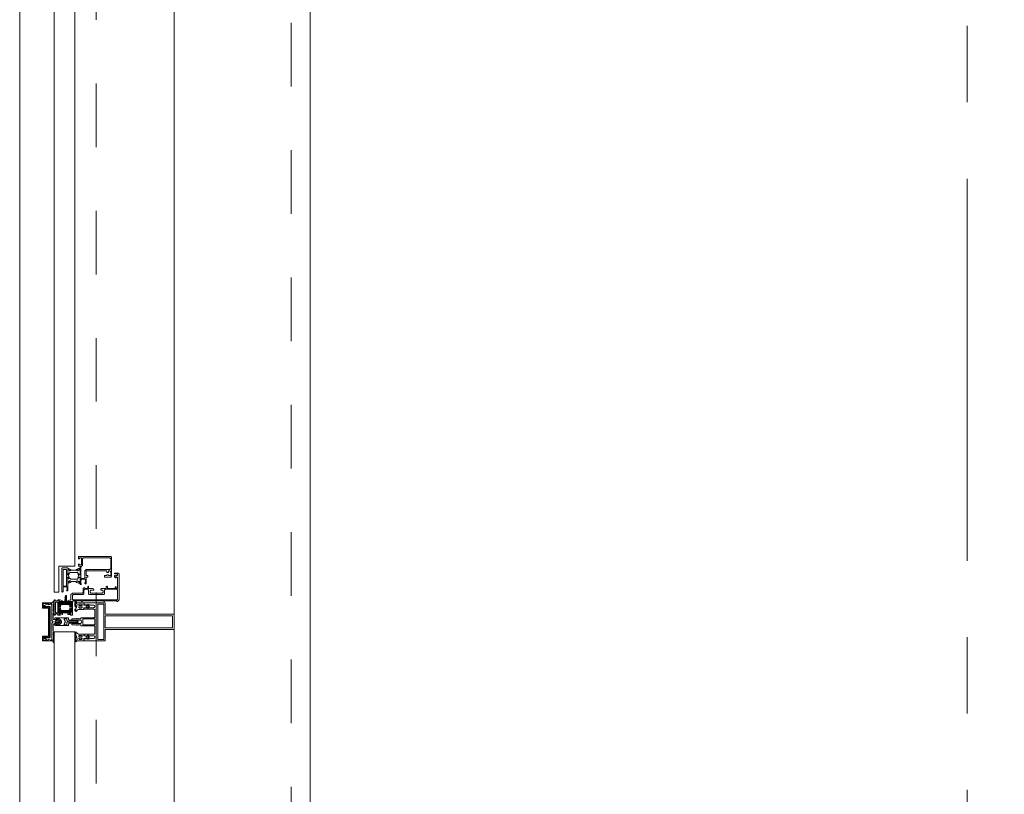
# Model space of a CAD drawing. Header units: millimetres. Extents: x 274611 to 749520, y 175257 to 298905.
# Tile 157 of 251: x 716312 to 717600, y 195083 to 196097. Entities that reach past the tile are written whole.
import ezdxf

# ---------------------------------------------------------------- set-up
doc = ezdxf.new("R2010")
doc.units = ezdxf.units.MM
doc.header["$LTSCALE"] = 400
for name, pattern in [('CENTER', [2, 1.25, -0.25, 0.25, -0.25]), ('STYLE_01', [0.416641, 0.208282, -0.208359]), ('STYLE_23', [2.892914, 1.808014, -0.361633, 0.361633, -0.361633])]:
    doc.linetypes.add(name, pattern=pattern)
doc.layers.add('mat-glas', color=5, linetype='Continuous', lineweight=15)
doc.layers.add('None', color=7, linetype='Continuous', lineweight=9)
doc.layers.add('stramien', color=1, linetype='CENTER')
doc.styles.get("Standard").update_dxf_attribs({"font": 'arial.ttf'})

# ---------------------------------------------------------------- blocks, each defined once
blk = doc.blocks.new('*U2630')
at = {"layer": 'None', "color": 8, "lineweight": 5, "flags": 128}
for points in [[(29490.8, -32685), (29506.6, -32685), (29506.6, -32686.9), (29506.6, -32733.1), (29506.6, -32735), (29490.8, -32735), (29490.8, -32732.1), (29495.4, -32732.1), (29495.4, -32732.6), (29496.8, -32732.6), (29496.8, -32732.1), (29498.6, -32732.1), (29498.9, -32731.9), (29503.1, -32731.9), (29503.1, -32731.9, 0.414214), (29504.8, -32730.2), (29504.8, -32730.2), (29504.8, -32730.1, 0.414214), (29503.1, -32728.4), (29498.9, -32728.4), (29498.6, -32728.2), (29496.8, -32728.2), (29496.8, -32727.7), (29495.4, -32727.7), (29495.4, -32728.2), (29490.8, -32728.2), (29490.8, -32726.3), (29503.6, -32726.3), (29503.6, -32726.3, 0.414214), (29504.8, -32725.1), (29504.8, -32725.1), (29504.8, -32716.6), (29504.8, -32716.5, 0.414214), (29503.6, -32715.3), (29486.6, -32715.3), (29486.6, -32713.9), (29483.8, -32713.9), (29483.4, -32714.3), (29483, -32713.9), (29482.4, -32713.9), (29482, -32714.3), (29481.6, -32713.9), (29481, -32713.9), (29480.6, -32714.3), (29479.6, -32713.9), (29474.8, -32713.9), (29474.8, -32712.2), (29485.6, -32712.2), (29485.6, -32712.2, 0.414214), (29487.8, -32710), (29487.8, -32710), (29487.8, -32710, 0.414214), (29485.6, -32707.8), (29474.8, -32707.8), (29474.8, -32706.1), (29479.6, -32706.1), (29480.6, -32705.7), (29481, -32706.1), (29481.6, -32706.1), (29482, -32705.7), (29482.4, -32706.1), (29483, -32706.1), (29483.4, -32705.7), (29483.8, -32706.1), (29486.6, -32706.1), (29486.6, -32704.7), (29503.6, -32704.7), (29503.6, -32704.7, 0.414214), (29504.8, -32703.5), (29504.8, -32703.4), (29504.8, -32694.9), (29504.8, -32694.9, 0.414214), (29503.6, -32693.7), (29490.8, -32693.7), (29490.8, -32691.8), (29495.4, -32691.8), (29495.4, -32692.3), (29496.8, -32692.3), (29496.8, -32691.8), (29498.6, -32691.8), (29498.9, -32691.6), (29503.1, -32691.6), (29503.1, -32691.6, 0.414214), (29504.8, -32689.9), (29504.8, -32689.8), (29504.8, -32689.8, 0.414214), (29503.1, -32688.1), (29498.9, -32688.1), (29498.6, -32687.9), (29496.8, -32687.9), (29496.8, -32687.4), (29495.4, -32687.4), (29495.4, -32687.9), (29490.8, -32687.9)], [(29478.6, -32695.2), (29478.6, -32695.2, 0.390793), (29479.9, -32696.7), (29479.9, -32696.7, 0.390793), (29481.5, -32695.6), (29481.5, -32695.6, -0.352623), (29483.5, -32694), (29490.3, -32694), (29490.3, -32694, 0.414214), (29490.6, -32693.7), (29490.6, -32692.4), (29490.4, -32691.9), (29490.4, -32691.9, -0.520293), (29490.6, -32691.6), (29493.2, -32691.6), (29493.4, -32691.8), (29495.4, -32691.8), (29495.4, -32691.8, -0.577863), (29495.7, -32691.8), (29495.7, -32691.9), (29495.7, -32691.9, 0.366605), (29495.9, -32692.2), (29495.9, -32692.2, 0.366605), (29496.2, -32692), (29496.2, -32692, -0.130834), (29497.2, -32690.7), (29497.2, -32690.7, 0.439074), (29497.3, -32689.3), (29497.3, -32689.3, -0.133252), (29496.2, -32688), (29496.2, -32688, 0.366605), (29495.9, -32687.8), (29495.9, -32687.8, 0.366605), (29495.7, -32688), (29495.7, -32688.1), (29495.7, -32688.1, -0.577455), (29495.4, -32688.2), (29493.4, -32688.2), (29493.2, -32688.3), (29490.6, -32688.3), (29490.6, -32688.3, -0.52048), (29490.4, -32688.1), (29490.6, -32687.6), (29490.6, -32685.3), (29490.6, -32685.3, 0.414214), (29490.3, -32685), (29482.5, -32685), (29482.5, -32685, -0.255976), (29480.8, -32684.1), (29480.8, -32684.1, 0.749676), (29478.6, -32684.7), (29478.6, -32688.8), (29478.6, -32688.8, 0.414214), (29480.6, -32690.8), (29480.6, -32690.8, -0.402808), (29481.1, -32691.3), (29481.1, -32691.3, -0.402808), (29480.6, -32691.8), (29480.6, -32691.8, 0.233259), (29480.2, -32692), (29479.8, -32695.4), (29479.8, -32695.4, -0.419014), (29479.7, -32695.5), (29479.7, -32695.5, -0.419014), (29479.6, -32695.4), (29479.6, -32694), (29479.6, -32694, 0.414214), (29479.1, -32693.5), (29479.1, -32693.5, 0.414214), (29478.6, -32694)], [(29481.5, -32689.2), (29481.5, -32689.2, -0.552342), (29480.3, -32689.8), (29480.3, -32689.8, -0.263556), (29479.4, -32688.1), (29479.4, -32684.6), (29479.4, -32684.6, -0.437017), (29479.7, -32684.3), (29479.7, -32684.3, -0.437017), (29480, -32684.7), (29480, -32684.7, 0.396568), (29481.3, -32686.3), (29481.3, -32686.3, -0.418874), (29481.8, -32686.8)], [(29487.5, -32687), (29487.5, -32687, -0.414214), (29488.4, -32687.9), (29488.4, -32687.9, -0.414214), (29487.5, -32688.7), (29484.6, -32688.7), (29484.6, -32688.7, -0.414214), (29483.8, -32687.9), (29483.8, -32687.9, -0.414214), (29484.6, -32687)], [(29483.8, -32691.2, -0.414214), (29484.6, -32690.3), (29487.5, -32690.3), (29487.5, -32690.3, -0.414214), (29488.4, -32691.2), (29488.4, -32691.2, -0.414214), (29487.5, -32692), (29484.6, -32692), (29484.6, -32692, -0.414214), (29483.8, -32691.2)], [(29495.6, -32689, -0.29188), (29496.1, -32689.2), (29496.5, -32689.7), (29496.5, -32689.7, -0.344328), (29496.5, -32690.3), (29496.1, -32690.8), (29496.1, -32690.8, -0.29188), (29495.6, -32691), (29493.8, -32690.6), (29493.8, -32690.6, -0.348796), (29493.4, -32690), (29493.4, -32690, -0.348796), (29493.8, -32689.4), (29495.6, -32689)], [(29478.6, -32724.8), (29478.6, -32724.8, -0.390793), (29479.9, -32723.3), (29479.9, -32723.3, -0.390793), (29481.5, -32724.4), (29481.5, -32724.4, 0.352623), (29483.5, -32726), (29490.3, -32726), (29490.3, -32726, -0.414214), (29490.6, -32726.3), (29490.6, -32727.6), (29490.4, -32728.1), (29490.4, -32728.1, 0.520293), (29490.6, -32728.4), (29493.2, -32728.4), (29493.4, -32728.2), (29495.4, -32728.2), (29495.4, -32728.2, 0.577863), (29495.7, -32728.2), (29495.7, -32728.1), (29495.7, -32728.1, -0.366605), (29495.9, -32727.8), (29495.9, -32727.8, -0.366605), (29496.2, -32728), (29496.2, -32728, 0.130834), (29497.2, -32729.3), (29497.2, -32729.3, -0.439074), (29497.3, -32730.7), (29497.3, -32730.7, 0.133252), (29496.2, -32732), (29496.2, -32732, -0.366605), (29495.9, -32732.2), (29495.9, -32732.2, -0.366605), (29495.7, -32732), (29495.7, -32731.9), (29495.7, -32731.9, 0.577455), (29495.4, -32731.8), (29493.4, -32731.8), (29493.2, -32731.7), (29490.6, -32731.7), (29490.6, -32731.7, 0.52048), (29490.4, -32731.9), (29490.6, -32732.4), (29490.6, -32734.7), (29490.6, -32734.7, -0.414214), (29490.3, -32735), (29482.5, -32735), (29482.5, -32735, 0.255976), (29480.8, -32735.9), (29480.8, -32735.9, -0.749676), (29478.6, -32735.3), (29478.6, -32731.2), (29478.6, -32731.2, -0.414214), (29480.6, -32729.2), (29480.6, -32729.2, 0.402808), (29481.1, -32728.7), (29481.1, -32728.7, 0.402808), (29480.6, -32728.2), (29480.6, -32728.2, -0.233259), (29480.2, -32728), (29479.8, -32724.6), (29479.8, -32724.6, 0.419014), (29479.7, -32724.5), (29479.7, -32724.5, 0.419014), (29479.6, -32724.6), (29479.6, -32726), (29479.6, -32726, -0.414214), (29479.1, -32726.5), (29479.1, -32726.5, -0.414214), (29478.6, -32726)], [(29481.5, -32730.8), (29481.5, -32730.8, 0.552342), (29480.3, -32730.2), (29480.3, -32730.2, 0.263556), (29479.4, -32731.9), (29479.4, -32735.4), (29479.4, -32735.4, 0.437017), (29479.7, -32735.7), (29479.7, -32735.7, 0.437017), (29480, -32735.3), (29480, -32735.3, -0.396568), (29481.3, -32733.7), (29481.3, -32733.7, 0.418874), (29481.8, -32733.2)], [(29483.8, -32728.8, 0.414214), (29484.6, -32729.7), (29487.5, -32729.7), (29487.5, -32729.7, 0.414214), (29488.4, -32728.8), (29488.4, -32728.8, 0.414214), (29487.5, -32728), (29484.6, -32728), (29484.6, -32728, 0.414214), (29483.8, -32728.8)], [(29487.5, -32733), (29487.5, -32733, 0.414214), (29488.4, -32732.1), (29488.4, -32732.1, 0.414214), (29487.5, -32731.3), (29484.6, -32731.3), (29484.6, -32731.3, 0.414214), (29483.8, -32732.1), (29483.8, -32732.1, 0.414214), (29484.6, -32733)], [(29495.6, -32731, 0.29188), (29496.1, -32730.8), (29496.5, -32730.3), (29496.5, -32730.3, 0.344328), (29496.5, -32729.7), (29496.1, -32729.2), (29496.1, -32729.2, 0.29188), (29495.6, -32729), (29493.8, -32729.4), (29493.8, -32729.4, 0.348796), (29493.4, -32730), (29493.4, -32730, 0.348796), (29493.8, -32730.6), (29495.6, -32731)]]:
    blk.add_lwpolyline(points, format="xyb", close=True, dxfattribs=at)
blk.add_lwpolyline([(29504.8, -32706), (29489.1, -32706), (29489.1, -32714), (29504.8, -32714)], close=True, dxfattribs=at)
blk = doc.blocks.new('*U2631')
at = {"layer": 'None', "color": 7}
blk.add_blockref('*U2630', (0, 0), dxfattribs=at)
blk = doc.blocks.new('*U2632')
at = {"layer": 'None', "color": 8, "linetype": 'Continuous', "lineweight": 5, "flags": 128}
for points in [[(29608.6, -32720), (29608.6, -32700), (29518.6, -32700), (29518.6, -32685), (29506.6, -32685), (29506.6, -32735), (29518.6, -32735), (29518.6, -32720)], [(29516.6, -32702), (29516.6, -32718), (29516.6, -32733), (29508.6, -32733), (29508.6, -32687), (29516.6, -32687)], [(29606.6, -32718), (29518.6, -32718), (29518.6, -32702), (29606.6, -32702)]]:
    blk.add_lwpolyline(points, close=True, dxfattribs=at)
blk = doc.blocks.new('*U2633')
at = {"layer": 'None', "color": 7}
for name in ['*U2631', '*U2632']:
    blk.add_blockref(name, (0, 0), dxfattribs=at)
blk = doc.blocks.new('*U2634')
at = {"layer": 'None', "color": 8, "linetype": 'Continuous', "lineweight": 5}
for p, q in [((29438.4, -32689), (29440.4, -32688)), ((29438.4, -32690), (29438.4, -32689)), ((29439.4, -32690), (29438.4, -32690)), ((29445.4, -32690), (29439.4, -32690)), ((29440.4, -32688), (29441.4, -32688)), ((29441.4, -32688), (29443.4, -32687)), ((29443.4, -32687), (29444.4, -32688)), ((29444.4, -32688), (29448.4, -32687)), ((29446.4, -32690), (29445.4, -32690)), ((29446.4, -32730), (29446.4, -32690)), ((29448.4, -32687), (29448.4, -32709)), ((29448.4, -32709), (29449.4, -32709)), ((29448.4, -32712), (29448.4, -32734)), ((29449.4, -32712), (29448.4, -32712)), ((29449.4, -32709), (29450.4, -32710)), ((29450.4, -32710), (29449.4, -32712)), ((29438.4, -32731), (29439.4, -32731)), ((29438.4, -32732), (29438.4, -32731)), ((29440.4, -32732), (29438.4, -32732)), ((29439.4, -32731), (29445.4, -32731)), ((29441.4, -32733), (29440.4, -32732)), ((29443.4, -32734), (29441.4, -32733)), ((29444.4, -32733), (29443.4, -32734)), ((29448.4, -32734), (29444.4, -32733)), ((29445.4, -32731), (29446.4, -32730))]:
    blk.add_line(p, q, dxfattribs=at)
at = {"layer": 'None', "color": 8, "linetype": 'Continuous', "lineweight": 5, "flags": 128}
blk.add_lwpolyline([(29448.4, -32687), (29448.4, -32709), (29449.4, -32709), (29450.4, -32710), (29449.4, -32712), (29448.4, -32712), (29448.4, -32734), (29444.4, -32733), (29444.4, -32733), (29444.4, -32733), (29443.4, -32734), (29443.4, -32734), (29441.4, -32733), (29440.4, -32732), (29438.4, -32732), (29438.4, -32731), (29438.4, -32731), (29439.4, -32731), (29445.4, -32731), (29446.4, -32730), (29446.4, -32690), (29445.4, -32690), (29439.4, -32690), (29438.4, -32690), (29438.4, -32689), (29438.4, -32689), (29440.4, -32688), (29441.4, -32688), (29443.4, -32687), (29443.4, -32687), (29444.4, -32688), (29444.4, -32688), (29444.4, -32688)], close=True, dxfattribs=at)
at = {"layer": 'None', "color": 0, "flags": 1}
blk.add_attdef('GRUPPE', (29438.4, -32741.6), '', height=4.23, dxfattribs=at)
blk = doc.blocks.new('*U2635')
at = {"layer": 'None', "color": 8, "linetype": 'Continuous', "lineweight": 5}
for p, q in [((29452.4, -32705), (29453.4, -32705)), ((29452.4, -32706), (29452.4, -32705)), ((29452.4, -32707), (29452.4, -32706)), ((29453.4, -32707), (29452.4, -32707)), ((29453.4, -32705), (29470.4, -32705)), ((29454.4, -32707), (29453.4, -32707)), ((29454.4, -32706), (29454.4, -32707)), ((29458.4, -32706), (29454.4, -32706)), ((29459.4, -32707), (29458.4, -32706)), ((29461.4, -32709), (29459.4, -32707)), ((29465.4, -32706), (29464.4, -32707)), ((29464.4, -32707), (29465.4, -32707)), ((29468.4, -32706), (29465.4, -32706)), ((29465.4, -32707), (29465.4, -32708)), ((29468.4, -32707), (29468.4, -32706)), ((29468.4, -32708), (29468.4, -32707)), ((29470.4, -32705), (29470.4, -32707)), ((29470.4, -32707), (29471.4, -32708)), ((29452.4, -32713), (29453.4, -32713)), ((29452.4, -32714), (29452.4, -32713)), ((29452.4, -32715), (29452.4, -32714)), ((29453.4, -32715), (29452.4, -32715)), ((29453.4, -32713), (29454.4, -32713)), ((29470.4, -32715), (29453.4, -32715)), ((29454.4, -32713), (29454.4, -32714)), ((29454.4, -32714), (29458.4, -32714)), ((29458.4, -32714), (29459.4, -32713)), ((29459.4, -32713), (29461.4, -32711)), ((29461.4, -32711), (29461.4, -32709)), ((29464.4, -32713), (29465.4, -32714)), ((29465.4, -32713), (29464.4, -32713)), ((29465.4, -32708), (29466.4, -32710)), ((29466.4, -32710), (29465.4, -32712)), ((29465.4, -32712), (29465.4, -32713)), ((29465.4, -32714), (29468.4, -32714)), ((29469.4, -32710), (29468.4, -32708)), ((29468.4, -32711), (29469.4, -32710)), ((29468.4, -32713), (29468.4, -32711)), ((29468.4, -32714), (29468.4, -32713)), ((29471.4, -32709), (29470.4, -32710)), ((29470.4, -32710), (29471.4, -32711)), ((29471.4, -32712), (29470.4, -32713)), ((29470.4, -32713), (29470.4, -32715)), ((29471.4, -32708), (29472.4, -32708)), ((29473.4, -32709), (29471.4, -32709)), ((29471.4, -32711), (29473.4, -32711)), ((29472.4, -32712), (29471.4, -32712)), ((29472.4, -32708), (29473.4, -32708)), ((29473.4, -32712), (29472.4, -32712)), ((29473.4, -32708), (29475.4, -32708)), ((29474.4, -32709), (29473.4, -32709)), ((29473.4, -32711), (29475.4, -32711)), ((29475.4, -32712), (29473.4, -32712)), ((29475.4, -32709), (29474.4, -32709)), ((29475.4, -32708), (29477.4, -32708)), ((29477.4, -32709), (29475.4, -32709)), ((29475.4, -32711), (29477.4, -32711)), ((29477.4, -32712), (29475.4, -32712)), ((29477.4, -32708), (29478.4, -32708)), ((29478.4, -32709), (29477.4, -32709)), ((29477.4, -32711), (29478.4, -32711)), ((29478.4, -32712), (29477.4, -32712)), ((29478.4, -32708), (29480.4, -32708)), ((29479.4, -32709), (29478.4, -32709)), ((29478.4, -32711), (29479.4, -32711)), ((29480.4, -32712), (29478.4, -32712)), ((29481.4, -32709), (29479.4, -32709)), ((29479.4, -32711), (29481.4, -32711)), ((29480.4, -32708), (29481.4, -32708)), ((29481.4, -32712), (29480.4, -32712)), ((29481.4, -32708), (29482.4, -32709)), ((29482.4, -32710), (29481.4, -32709)), ((29481.4, -32711), (29482.4, -32710)), ((29482.4, -32711), (29481.4, -32712)), ((29482.4, -32709), (29483.4, -32710)), ((29483.4, -32710), (29482.4, -32711))]:
    blk.add_line(p, q, dxfattribs=at)
at = {"layer": 'None', "color": 8, "linetype": 'Continuous', "lineweight": 5, "flags": 128}
for points in [[(29470.4, -32715), (29453.4, -32715), (29452.4, -32715), (29452.4, -32714), (29452.4, -32713), (29453.4, -32713), (29454.4, -32713), (29454.4, -32713), (29454.4, -32714), (29458.4, -32714), (29459.4, -32713), (29461.4, -32711), (29461.4, -32709), (29459.4, -32707), (29458.4, -32706), (29454.4, -32706), (29454.4, -32707), (29454.4, -32707), (29453.4, -32707), (29452.4, -32707), (29452.4, -32706), (29452.4, -32705), (29453.4, -32705), (29470.4, -32705), (29470.4, -32707), (29471.4, -32708), (29472.4, -32708), (29473.4, -32708), (29475.4, -32708), (29477.4, -32708), (29477.4, -32708), (29477.4, -32708), (29478.4, -32708), (29480.4, -32708), (29481.4, -32708), (29482.4, -32709), (29482.4, -32709), (29483.4, -32710), (29482.4, -32711), (29482.4, -32711), (29481.4, -32712), (29480.4, -32712), (29478.4, -32712), (29477.4, -32712), (29477.4, -32712), (29477.4, -32712), (29475.4, -32712), (29473.4, -32712), (29472.4, -32712), (29471.4, -32712), (29470.4, -32713)], [(29468.4, -32707), (29468.4, -32706), (29465.4, -32706), (29464.4, -32707), (29464.4, -32707), (29465.4, -32707), (29465.4, -32708), (29466.4, -32710), (29465.4, -32712), (29465.4, -32713), (29464.4, -32713), (29465.4, -32714), (29468.4, -32714), (29468.4, -32713), (29468.4, -32711), (29469.4, -32710), (29468.4, -32708)]]:
    blk.add_lwpolyline(points, close=True, dxfattribs=at)
blk.add_lwpolyline([(29471.4, -32709), (29470.4, -32710), (29471.4, -32711), (29473.4, -32711), (29473.4, -32711), (29475.4, -32711), (29477.4, -32711), (29478.4, -32711), (29478.4, -32711), (29479.4, -32711), (29479.4, -32711), (29481.4, -32711), (29482.4, -32710), (29481.4, -32709), (29479.4, -32709), (29479.4, -32709), (29478.4, -32709), (29478.4, -32709), (29477.4, -32709), (29475.4, -32709), (29474.4, -32709), (29474.4, -32709), (29473.4, -32709), (29473.4, -32709), (29471.4, -32709)], dxfattribs=at)
at = {"layer": 'None', "color": 0, "flags": 1}
blk.add_attdef('GRUPPE', (29452.4, -32722.6), '', height=4.23, dxfattribs=at)
blk = doc.blocks.new('*U2636')
at = {"layer": 'None', "color": 8, "linetype": 'Continuous', "lineweight": 5}
for p, q in [((29450.4, -32684), (29448.4, -32685)), ((29448.4, -32685), (29448.4, -32708)), ((29450.4, -32683), (29450.4, -32684)), ((29451.4, -32683), (29450.4, -32683)), ((29450.4, -32687), (29451.4, -32685)), ((29451.4, -32688), (29450.4, -32687)), ((29450.4, -32689), (29451.4, -32688)), ((29451.4, -32690), (29450.4, -32689)), ((29450.4, -32691), (29451.4, -32690)), ((29451.4, -32692), (29450.4, -32691)), ((29450.4, -32693), (29451.4, -32693)), ((29450.4, -32694), (29450.4, -32693)), ((29451.4, -32694), (29450.4, -32694)), ((29451.4, -32685), (29451.4, -32683)), ((29451.4, -32693), (29451.4, -32692)), ((29451.4, -32695), (29451.4, -32694)), ((29450.4, -32695), (29451.4, -32695)), ((29450.4, -32696), (29450.4, -32695)), ((29451.4, -32696), (29450.4, -32696)), ((29450.4, -32699), (29451.4, -32697)), ((29450.4, -32705), (29450.4, -32699)), ((29450.4, -32707), (29450.4, -32705)), ((29451.4, -32707), (29450.4, -32707)), ((29451.4, -32697), (29451.4, -32696)), ((29453.4, -32708), (29451.4, -32707)), ((29456.4, -32706), (29455.4, -32707)), ((29455.4, -32707), (29455.4, -32708)), ((29456.4, -32707), (29456.4, -32706)), ((29459.4, -32709), (29456.4, -32707)), ((29448.4, -32708), (29449.4, -32709)), ((29449.4, -32711), (29448.4, -32712)), ((29448.4, -32712), (29448.4, -32735)), ((29449.4, -32709), (29450.4, -32710)), ((29450.4, -32710), (29449.4, -32711)), ((29450.4, -32713), (29451.4, -32713)), ((29450.4, -32715), (29450.4, -32713)), ((29450.4, -32721), (29450.4, -32715)), ((29451.4, -32713), (29453.4, -32712)), ((29452.4, -32710), (29453.4, -32709)), ((29453.4, -32711), (29452.4, -32710)), ((29455.4, -32708), (29453.4, -32708)), ((29453.4, -32709), (29457.4, -32709)), ((29457.4, -32711), (29453.4, -32711)), ((29453.4, -32712), (29455.4, -32712)), ((29455.4, -32712), (29455.4, -32713)), ((29455.4, -32713), (29456.4, -32714)), ((29456.4, -32713), (29459.4, -32711)), ((29456.4, -32714), (29456.4, -32713)), ((29457.4, -32709), (29458.4, -32710)), ((29458.4, -32710), (29457.4, -32711)), ((29459.4, -32710), (29459.4, -32709)), ((29459.4, -32711), (29459.4, -32710)), ((29451.4, -32723), (29450.4, -32721)), ((29450.4, -32724), (29451.4, -32724)), ((29450.4, -32725), (29450.4, -32724)), ((29451.4, -32725), (29450.4, -32725)), ((29450.4, -32726), (29451.4, -32726)), ((29450.4, -32727), (29450.4, -32726)), ((29451.4, -32727), (29450.4, -32727)), ((29450.4, -32729), (29451.4, -32728)), ((29451.4, -32730), (29450.4, -32729)), ((29450.4, -32731), (29451.4, -32730)), ((29451.4, -32732), (29450.4, -32731)), ((29450.4, -32733), (29451.4, -32732)), ((29450.4, -32734), (29450.4, -32733)), ((29451.4, -32724), (29451.4, -32723)), ((29451.4, -32726), (29451.4, -32725)), ((29451.4, -32728), (29451.4, -32727)), ((29448.4, -32735), (29449.4, -32735)), ((29449.4, -32735), (29450.4, -32736)), ((29451.4, -32735), (29450.4, -32734)), ((29450.4, -32736), (29450.4, -32737)), ((29450.4, -32737), (29451.4, -32737)), ((29451.4, -32737), (29451.4, -32735))]:
    blk.add_line(p, q, dxfattribs=at)
at = {"layer": 'None', "color": 8, "linetype": 'Continuous', "lineweight": 5, "flags": 128}
blk.add_lwpolyline([(29448.4, -32735), (29449.4, -32735), (29450.4, -32736), (29450.4, -32737), (29451.4, -32737), (29451.4, -32737), (29451.4, -32737), (29451.4, -32737), (29451.4, -32737), (29451.4, -32737), (29451.4, -32735), (29450.4, -32734), (29450.4, -32733), (29451.4, -32732), (29451.4, -32732), (29451.4, -32732), (29451.4, -32732), (29451.4, -32732), (29450.4, -32731), (29450.4, -32731), (29450.4, -32731), (29450.4, -32731), (29450.4, -32731), (29451.4, -32730), (29451.4, -32730), (29451.4, -32730), (29451.4, -32730), (29451.4, -32730), (29450.4, -32729), (29450.4, -32729), (29450.4, -32729), (29450.4, -32729), (29451.4, -32728), (29451.4, -32728), (29451.4, -32728), (29451.4, -32728), (29451.4, -32727), (29450.4, -32727), (29450.4, -32727), (29450.4, -32726), (29450.4, -32726), (29451.4, -32726), (29451.4, -32726), (29451.4, -32726), (29451.4, -32725), (29451.4, -32725), (29450.4, -32725), (29450.4, -32725), (29450.4, -32724), (29450.4, -32724), (29450.4, -32724), (29451.4, -32724), (29451.4, -32724), (29451.4, -32723), (29451.4, -32723), (29451.4, -32723), (29451.4, -32723), (29450.4, -32721), (29450.4, -32715), (29450.4, -32713), (29451.4, -32713), (29453.4, -32712), (29455.4, -32712), (29455.4, -32712), (29455.4, -32712), (29455.4, -32713), (29455.4, -32713), (29456.4, -32714), (29456.4, -32713), (29459.4, -32711), (29459.4, -32710), (29459.4, -32709), (29456.4, -32707), (29456.4, -32706), (29455.4, -32707), (29455.4, -32707), (29455.4, -32708), (29455.4, -32708), (29455.4, -32708), (29453.4, -32708), (29451.4, -32707), (29450.4, -32707), (29450.4, -32705), (29450.4, -32699), (29451.4, -32697), (29451.4, -32697), (29451.4, -32697), (29451.4, -32697), (29451.4, -32696), (29451.4, -32696), (29450.4, -32696), (29450.4, -32696), (29450.4, -32696), (29450.4, -32695), (29451.4, -32695), (29451.4, -32695), (29451.4, -32694), (29451.4, -32694), (29451.4, -32694), (29450.4, -32694), (29450.4, -32694), (29450.4, -32693), (29450.4, -32693), (29451.4, -32693), (29451.4, -32692), (29451.4, -32692), (29451.4, -32692), (29451.4, -32692), (29450.4, -32691), (29450.4, -32691), (29450.4, -32691), (29450.4, -32691), (29450.4, -32691), (29451.4, -32690), (29451.4, -32690), (29451.4, -32690), (29451.4, -32690), (29451.4, -32690), (29450.4, -32689), (29450.4, -32689), (29450.4, -32689), (29450.4, -32689), (29450.4, -32689), (29451.4, -32688), (29451.4, -32688), (29451.4, -32688), (29451.4, -32688), (29451.4, -32688), (29450.4, -32687), (29450.4, -32687), (29451.4, -32685), (29451.4, -32683), (29451.4, -32683), (29451.4, -32683), (29451.4, -32683), (29451.4, -32683), (29451.4, -32683), (29450.4, -32683), (29450.4, -32684), (29448.4, -32685), (29448.4, -32708), (29448.4, -32708), (29449.4, -32709), (29450.4, -32710), (29449.4, -32711), (29448.4, -32712), (29448.4, -32712), (29448.4, -32735)], dxfattribs=at)
blk.add_lwpolyline([(29457.4, -32709), (29458.4, -32710), (29457.4, -32711), (29453.4, -32711), (29452.4, -32710), (29453.4, -32709)], close=True, dxfattribs=at)
at = {"layer": 'None', "color": 0, "flags": 1}
blk.add_attdef('GRUPPE', (29448.4, -32744.6), '', height=4.23, dxfattribs=at)
blk = doc.blocks.new('*U2637')
at = {"layer": 'None', "color": 8, "linetype": 'Continuous', "lineweight": 5}
for p, q in [((29436.4, -32685), (29436.4, -32692)), ((29448.4, -32685), (29436.4, -32685)), ((29436.4, -32692), (29444.4, -32692)), ((29437.4, -32686), (29444.4, -32686)), ((29437.4, -32691), (29437.4, -32686)), ((29445.4, -32691), (29437.4, -32691)), ((29444.4, -32687), (29448.4, -32686)), ((29444.4, -32686), (29444.4, -32687)), ((29444.4, -32692), (29444.4, -32729)), ((29445.4, -32730), (29445.4, -32691)), ((29448.4, -32686), (29448.4, -32685)), ((29436.4, -32729), (29436.4, -32735)), ((29444.4, -32729), (29436.4, -32729)), ((29437.4, -32730), (29445.4, -32730)), ((29437.4, -32734), (29437.4, -32730)), ((29444.4, -32733), (29443.4, -32734)), ((29448.4, -32734), (29444.4, -32733)), ((29436.4, -32735), (29448.4, -32735)), ((29443.4, -32734), (29437.4, -32734)), ((29448.4, -32735), (29448.4, -32734))]:
    blk.add_line(p, q, dxfattribs=at)
blk.add_lwpolyline([(29448.4, -32735), (29448.4, -32734), (29444.4, -32733), (29443.4, -32734), (29437.4, -32734), (29437.4, -32730), (29445.4, -32730), (29445.4, -32691), (29437.4, -32691), (29437.4, -32686), (29444.4, -32686), (29444.4, -32687), (29448.4, -32686), (29448.4, -32685), (29436.4, -32685), (29436.4, -32692), (29444.4, -32692), (29444.4, -32729), (29436.4, -32729), (29436.4, -32735)], close=True, dxfattribs=at)
at = {"layer": 'None', "color": 3}
for name in ['*U2634', '*U2636', '*U2635']:
    blk.add_blockref(name, (0, 0), dxfattribs=at)
blk = doc.blocks.new('*U2638')
at = {"layer": 'None', "color": 7}
for name in ['*U2637', '*U2633']:
    blk.add_blockref(name, (0, 0), dxfattribs=at)
blk = doc.blocks.new('30010-0')
at = {"layer": 'None', "color": 8, "linetype": 'Continuous', "lineweight": 5}
for p, q in [((3, 20), (3, 22)), ((3, 11), (3, 18)), ((4, 6), (4, 22)), ((5, 6), (5, 22)), ((6, 18), (6, 22)), ((7, 20), (7, 22)), ((8, 21), (8, 22)), ((12, 21), (12, 22)), ((13, 20), (13, 22)), ((14, 6), (14, 22)), ((15, 6), (15, 22)), ((16, 6), (16, 22)), ((17, 20), (17, 22)), ((17, 13), (17, 17)), ((18, 14), (18, 16)), ((19, 14), (19, 16)), ((20, 14), (20, 16)), ((21, 14), (21, 16)), ((22, 15), (22, 16)), ((23, 15), (23, 16)), ((24, 14), (24, 16)), ((25, 15), (25, 16)), ((3, 6), (3, 9)), ((6, 6), (6, 11)), ((8, 6), (8, 7)), ((12, 6), (12, 7)), ((13, 6), (13, 8)), ((17, 6), (17, 9))]:
    blk.add_line(p, q, dxfattribs=at)
at = {"layer": 'None', "color": 8, "linetype": 'Continuous', "lineweight": 5, "flags": 128}
for points in [[(20, 22), (27, 22), (28, 23), (29, 24), (29, 37), (30, 38), (34, 38), (35, 38), (36, 39), (36, 39), (36, 40), (36, 40), (36, 40), (35, 40), (35, 40), (35, 43), (36, 44), (37, 44), (38, 45), (37, 45), (35, 45), (35, 50), (34, 52), (33, 52), (33, 48), (32, 47), (30, 47), (29, 48), (29, 63), (30, 64), (32, 64), (33, 63), (33, 61), (34, 61), (35, 62), (35, 68), (37, 68), (38, 69), (37, 70), (35, 70), (35, 80), (36, 80), (36, 80), (37, 80), (37, 81), (35, 81), (35, 83), (50, 83), (50, 81), (49, 81), (49, 80), (49, 80), (50, 80), (50, 79), (51, 79), (51, 79), (52, 79), (52, 80), (51, 80), (51, 81), (52, 81), (52, 83), (54, 83), (54, 81), (54, 81), (54, 80), (54, 80), (54, 79), (54, 79), (55, 79), (55, 83), (55, 84), (54, 85), (20, 85), (19, 84), (18, 83), (18, 82), (19, 82), (19, 66), (18, 66), (18, 65), (19, 65), (19, 37), (18, 37), (18, 36), (19, 36), (19, 25), (18, 24), (1, 24), (0, 24), (0, 22), (0, 22), (1, 21), (1, 21), (1, 18), (2, 18), (2, 18), (3, 19), (3, 20), (3, 20), (3, 20), (3, 20), (2, 20), (2, 20), (2, 22), (1, 22), (2, 22), (8, 22), (8, 23), (9, 22), (9, 22), (9, 22), (7, 21), (6, 20), (7, 20), (10, 21), (13, 20), (14, 20), (13, 21), (12, 21), (12, 21), (11, 22), (11, 22), (11, 22), (12, 23), (12, 22), (19, 22), (19, 22), (18, 22), (18, 20), (18, 20), (18, 20), (17, 20), (17, 20), (17, 20), (17, 19), (18, 18), (18, 18), (19, 18), (20, 21), (20, 21), (20, 22)], [(27, 65), (27, 46), (28, 45), (33, 45), (34, 44), (34, 40), (33, 39), (28, 39), (27, 38), (27, 25), (26, 24), (21, 24), (20, 25), (20, 82), (21, 83), (33, 83), (34, 82), (34, 67), (33, 66), (28, 66)], [(9, 7), (9, 7), (8, 6), (2, 6), (2, 8), (2, 9), (3, 9), (3, 9), (3, 9), (3, 10), (3, 11), (3, 18), (3, 19), (3, 20), (3, 20), (3, 20), (3, 20), (2, 20), (2, 20), (2, 22), (8, 22), (9, 22), (9, 22), (7, 20), (6, 19), (6, 18), (6, 11), (6, 9), (7, 8), (7, 6)], [(17, 5), (17, 2), (3, 2), (3, 5)]]:
    blk.add_lwpolyline(points, close=True, dxfattribs=at)
for points in [[(12, 7), (12, 6), (18, 6), (18, 8), (18, 9), (18, 9), (17, 9), (17, 9), (17, 9), (17, 10), (17, 11), (17, 13), (18, 14), (20, 14), (23, 15), (23, 15), (23, 15), (23, 14), (25, 15), (26, 15), (26, 16), (26, 16), (26, 16), (18, 16), (18, 17), (17, 18), (17, 19), (17, 20), (17, 20), (18, 20), (18, 20), (18, 20), (18, 22), (12, 22), (12, 22), (12, 22), (13, 20), (14, 19), (14, 18), (14, 11), (14, 9), (13, 8), (12, 7)], [(20, 6), (20, 7), (20, 7), (20, 8), (19, 11), (18, 11), (18, 11), (17, 10), (17, 9), (17, 9), (18, 9), (18, 9), (18, 9), (18, 9), (18, 7), (19, 7), (19, 6), (12, 6), (12, 6), (11, 6), (11, 7), (11, 7), (13, 8), (14, 9), (13, 9), (10, 8), (7, 9), (6, 9), (7, 8), (8, 7), (8, 7), (9, 7), (9, 7), (9, 6), (8, 6), (8, 6), (2, 6), (1, 7), (2, 7), (2, 9), (2, 9), (3, 9), (3, 9), (3, 9), (3, 10), (2, 11), (2, 11), (1, 11), (0, 8), (1, 7), (0, 7), (0, 6), (0, 5), (1, 5), (1, 5), (2, 4), (2, 2), (1, 2), (0, 1), (0, 0), (1, 0), (20, 0), (20, 0), (20, 1), (19, 2), (19, 2), (19, 4), (19, 5), (19, 5), (20, 5), (20, 5), (20, 6)]]:
    blk.add_lwpolyline(points, dxfattribs=at)
blk = doc.blocks.new('30009-0')
at = {"layer": 'None', "color": 8, "linetype": 'Continuous', "lineweight": 5, "flags": 128}
for points in [[(32, 24), (34, 24), (34, 23), (34, 22), (35, 22), (36, 22), (37, 22), (37, 23), (36, 23), (36, 26), (45, 26), (45, 23), (44, 23), (44, 22), (45, 22), (47, 22), (47, 64), (46, 65), (45, 65), (21, 65), (20, 64), (20, 56), (20, 56), (22, 56), (22, 57), (22, 59), (23, 59), (23, 61), (22, 61), (22, 61), (22, 63), (22, 64), (27, 64), (28, 63), (28, 61), (27, 61), (26, 61), (26, 59), (28, 59), (28, 46), (28, 46), (28, 45), (28, 32), (22, 32), (22, 34), (22, 34), (20, 34), (20, 34), (20, 32), (12, 32), (11, 32), (11, 31), (12, 30), (13, 30), (13, 31), (16, 31), (17, 30), (17, 26), (16, 25), (16, 25), (11, 25), (11, 26), (11, 26), (10, 25), (10, 24), (10, 24), (11, 24), (12, 23), (12, 23), (12, 22), (13, 20), (13, 19), (14, 19), (15, 20), (15, 21), (15, 21), (14, 21), (14, 21), (14, 22), (14, 22), (13, 23), (13, 23), (13, 24), (19, 24), (20, 24), (20, 24), (20, 23), (20, 23), (19, 22), (18, 21), (18, 21), (22, 22), (25, 21), (25, 21), (24, 22), (23, 23), (23, 23), (23, 23), (23, 23), (23, 24), (23, 24), (24, 24), (30, 24), (30, 23), (30, 23), (29, 22), (28, 21), (28, 20), (29, 19), (30, 19), (30, 20), (31, 22), (31, 23), (31, 23), (32, 24)], [(20, 23), (20, 24), (20, 24), (14, 24), (14, 22), (14, 22), (14, 21), (14, 21), (15, 21), (15, 21), (14, 19), (14, 12), (15, 11), (15, 10), (15, 10), (14, 10), (14, 10), (14, 10), (14, 10), (14, 8), (20, 8), (20, 8), (20, 8), (18, 10), (18, 8), (18, 10), (18, 11), (17, 12), (17, 20), (17, 21), (18, 21), (20, 23)], [(23, 23), (23, 24), (23, 24), (29, 24), (29, 22), (29, 22), (29, 21), (29, 21), (28, 21), (28, 21), (29, 19), (29, 12), (28, 11), (28, 10), (28, 10), (29, 10), (29, 10), (29, 10), (29, 10), (29, 8), (23, 8), (23, 8), (23, 8), (25, 10), (25, 8), (25, 10), (26, 11), (26, 12), (26, 20), (26, 21), (25, 21), (23, 23)], [(11, 8), (9, 8), (8, 8), (2, 8), (2, 8), (2, 7), (3, 6), (3, 6), (3, 7), (6, 7), (7, 6), (7, 2), (6, 2), (2, 2), (2, 2), (1, 2), (0, 1), (0, 1), (1, 0), (31, 0), (32, 1), (32, 8), (31, 8), (31, 9), (31, 9), (30, 12), (30, 12), (29, 12), (28, 11), (28, 10), (29, 10), (29, 10), (29, 10), (29, 10), (30, 9), (30, 8), (30, 8), (24, 8), (23, 7), (23, 8), (23, 8), (23, 8), (24, 9), (25, 10), (25, 10), (22, 9), (18, 10), (18, 10), (19, 9), (20, 9), (20, 9), (20, 8), (20, 8), (20, 8), (20, 7), (19, 8), (13, 8), (13, 8), (13, 9), (14, 10), (14, 10), (14, 10), (14, 10), (15, 10), (15, 11), (14, 12), (13, 12), (13, 12), (12, 9), (12, 9), (12, 8), (11, 8)], [(8, 2), (8, 6), (30, 6), (30, 2), (8, 2)]]:
    blk.add_lwpolyline(points, dxfattribs=at)
blk.add_lwpolyline([(30, 32), (30, 63), (31, 64), (44, 64), (45, 63), (45, 28), (44, 27), (35, 27), (34, 26), (33, 25), (19, 25), (18, 26), (18, 29), (19, 30), (28, 30), (29, 31)], close=True, dxfattribs=at)
blk = doc.blocks.new('*U2648')
at = {"layer": 'mat-glas', "lineweight": 15}
blk.add_lwpolyline([(29451.6, -32671.4), (29457.6, -32671.4), (29457.6, -32637.4), (29478.6, -32637.4), (29478.6, -30982.6), (29457.6, -30982.6), (29457.6, -30948.6), (29451.6, -30948.6)], close=True, dxfattribs=at)
at = {"layer": 'None', "color": 8, "linetype": 'Continuous', "lineweight": 5}
blk.add_line((29608.6, -35153), (29608.6, -29134.9), dxfattribs=at)
at = {"layer": 'None', "color": 5, "linetype": 'STYLE_23', "lineweight": 15}
blk.add_line((29506.6, -32679.4), (29506.6, -32692.4), dxfattribs=at)
at = {"layer": 'None', "color": 43, "linetype": 'Continuous', "lineweight": 9}
blk.add_lwpolyline([(30619.6, -35355), (29786.6, -35355), (29406.6, -35355), (29406.6, -29059.7), (29786.6, -29059.7), (29786.6, -34975), (30619.6, -34975)], dxfattribs=at)
at = {"layer": 'None', "color": 8, "linetype": 'STYLE_01', "lineweight": 5, "flags": 128}
blk.add_lwpolyline([(29506.6, -35255), (29506.6, -29135), (29761.6, -29135), (29761.6, -35000), (30679.9, -35000)], dxfattribs=at)
at = {"layer": 'None', "color": 104, "lineweight": 9}
blk.add_lwpolyline([(29474.6, -32683.4), (29474.6, -32697.4), (29457.6, -32697.4), (29457.6, -32683.4)], close=True, dxfattribs=at)
at = {"layer": 'None', "color": 140, "linetype": 'Continuous', "lineweight": 15}
blk.add_lwpolyline([(29478.6, -35283), (30694.8, -35283), (30694.8, -35310), (29451.6, -35310), (29451.6, -32723), (29478.6, -32723)], close=True, dxfattribs=at)
at = {"layer": 'None', "color": 7, "xscale": -1, "rotation": 270}
for name, p in [('30009-0', (29461.6, -32671.4)), ('30010-0', (29451.6, -32701.4))]:
    blk.add_blockref(name, p, dxfattribs=at)
at = {"layer": 'None', "color": 7}
blk.add_blockref('*U2638', (0, 0), dxfattribs=at)

msp = doc.modelspace()

# ---------------------------------------------------------------- linework, layer by layer
at = {"layer": 'stramien', "lineweight": 0}
msp.add_line((717551.28989, 191388.74408), (717551.28989, 223634.37794), dxfattribs=at)

# ---------------------------------------------------------------- block references
at = {"layer": 'None', "color": 7}
msp.add_blockref('*U2648', (686905.23053, 228018.74408), dxfattribs=at)

doc.saveas('drawing.dxf')
